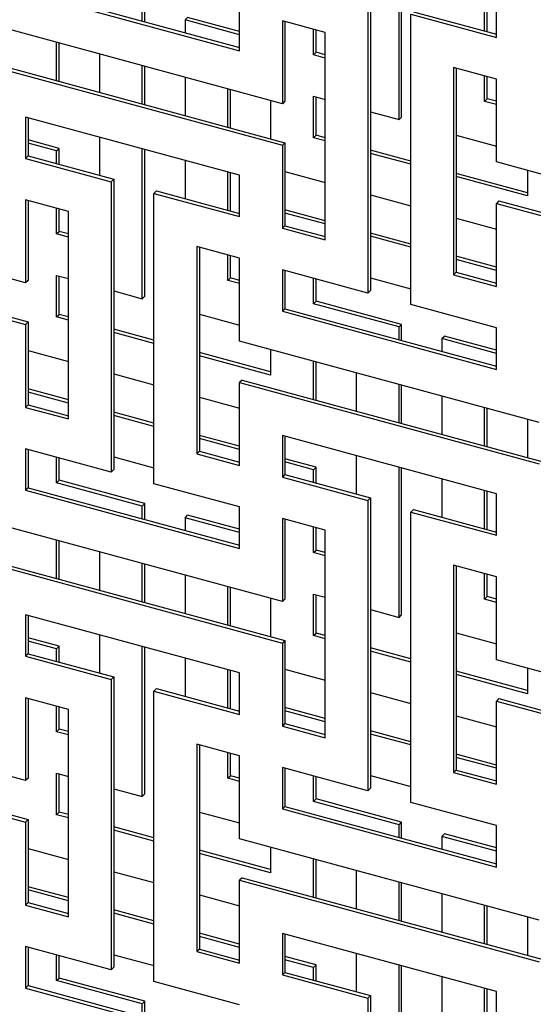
# Model space of a CAD drawing. Header units: millimetres. Extents: x -474 to 5676, y -231 to 4074.
# Tile 15 of 43: x 3787 to 3876, y 2384 to 2554. Entities that reach past the tile are written whole.
import ezdxf

# ---------------------------------------------------------------- set-up
doc = ezdxf.new("R2010")
doc.units = ezdxf.units.MM
doc.header["$LTSCALE"] = 12

msp = doc.modelspace()

# ---------------------------------------------------------------- linework, layer by layer
for p, q in [((3852.78, 2536.35), (3852.78, 2562.19)), ((3853.22, 2536.79), (3853.22, 2562.06)), ((3788.92, 2558.67), (3825.32, 2548.78)), ((3788.47, 2558.23), (3825.32, 2548.22)), ((3847.88, 2556.93), (3847.88, 2506.93)), ((3867.52, 2551.6), (3867.52, 2558.18)), ((3867.96, 2551.48), (3867.96, 2558.06)), ((3869.54, 2550.49), (3869.54, 2557.63)), ((3808.55, 2553.33), (3808.55, 2555.52)), ((3809, 2553.21), (3809, 2555.95)), ((3825.32, 2548.22), (3825.32, 2555.36)), ((3847.43, 2556.5), (3847.43, 2506.49)), ((3815.93, 2553.51), (3816.37, 2553.95)), ((3815.93, 2553.51), (3815.93, 2551.33)), ((3825.32, 2550.96), (3815.93, 2553.51)), ((3825.32, 2551.52), (3816.37, 2553.95)), ((3854.8, 2504.49), (3854.8, 2554.49)), ((3854.8, 2554.49), (3869.54, 2550.49)), ((3855.25, 2554.93), (3869.54, 2551.05)), ((3832.69, 2539.07), (3781.1, 2553.1)), ((3840.06, 2551.36), (3832.69, 2553.36)), ((3832.69, 2553.36), (3832.69, 2539.07)), ((3833.14, 2553.24), (3833.14, 2539.51)), ((3838.04, 2547.5), (3838.04, 2551.91)), ((3838.48, 2547.94), (3838.48, 2551.78)), ((3840.06, 2515.64), (3840.06, 2551.36)), ((3793.81, 2543.05), (3793.81, 2549.64)), ((3794.26, 2542.93), (3794.26, 2549.52)), ((3801.19, 2547.64), (3801.19, 2541.05)), ((3838.04, 2547.5), (3838.48, 2547.94)), ((3840.06, 2546.95), (3838.04, 2547.5)), ((3840.06, 2547.51), (3838.48, 2547.94)), ((3781.1, 2545.95), (3832.69, 2531.93)), ((3781.55, 2546.39), (3833.14, 2532.37)), ((3808.55, 2539.05), (3808.55, 2545.63)), ((3809, 2538.93), (3809, 2545.51)), ((3869.54, 2543.34), (3862.17, 2545.35)), ((3862.17, 2545.35), (3862.17, 2509.63)), ((3862.62, 2545.23), (3862.62, 2510.07)), ((3815.93, 2543.63), (3815.93, 2537.05)), ((3867.52, 2539.49), (3867.52, 2543.89)), ((3867.96, 2539.93), (3867.96, 2543.77)), ((3869.54, 2529.06), (3869.54, 2543.34)), ((3823.3, 2535.04), (3823.3, 2541.63)), ((3823.74, 2534.92), (3823.74, 2541.51)), ((3838.04, 2540.36), (3840.06, 2539.81)), ((3838.04, 2533.22), (3838.04, 2540.36)), ((3838.48, 2533.65), (3838.48, 2540.24)), ((3867.52, 2539.49), (3867.96, 2539.93)), ((3869.54, 2539.5), (3867.96, 2539.93)), ((3830.67, 2539.62), (3830.67, 2533.04)), ((3833.14, 2539.51), (3832.69, 2539.07)), ((3869.54, 2538.94), (3867.52, 2539.49)), ((3825.32, 2526.79), (3788.47, 2536.8)), ((3788.47, 2536.8), (3788.47, 2529.66)), ((3788.92, 2536.68), (3788.92, 2530.1)), ((3847.88, 2537.68), (3852.78, 2536.35)), ((3852.78, 2536.35), (3853.22, 2536.79)), ((3801.19, 2533.35), (3801.19, 2526.77)), ((3838.04, 2533.22), (3838.48, 2533.65)), ((3840.06, 2532.67), (3838.04, 2533.22)), ((3840.06, 2533.22), (3838.48, 2533.65)), ((3862.62, 2533.68), (3869.54, 2531.8)), ((3794.26, 2531.39), (3788.92, 2532.84)), ((3793.81, 2530.95), (3788.92, 2532.28)), ((3833.14, 2532.37), (3832.69, 2531.93)), ((3832.69, 2531.93), (3832.69, 2517.64)), ((3833.14, 2532.37), (3833.14, 2518.08)), ((3788.92, 2530.1), (3788.47, 2529.66)), ((3788.92, 2530.1), (3803.66, 2526.09)), ((3793.81, 2530.95), (3794.26, 2531.39)), ((3793.81, 2528.77), (3793.81, 2530.95)), ((3794.26, 2528.65), (3794.26, 2531.39)), ((3808.55, 2505.51), (3808.55, 2531.35)), ((3809, 2505.95), (3809, 2531.22)), ((3854.8, 2529.22), (3847.88, 2531.1)), ((3854.8, 2528.66), (3847.88, 2530.54)), ((3788.47, 2529.66), (3803.21, 2525.66)), ((3815.93, 2529.34), (3815.93, 2522.76)), ((3921.13, 2515.04), (3869.54, 2529.06)), ((3823.3, 2520.76), (3823.3, 2527.34)), ((3823.74, 2520.64), (3823.74, 2527.22)), ((3825.32, 2519.65), (3825.32, 2526.79)), ((3833.14, 2527.41), (3840.06, 2525.52)), ((3874.89, 2523.76), (3862.62, 2527.09)), ((3874.89, 2523.2), (3862.62, 2526.53)), ((3874.89, 2527.61), (3874.89, 2523.2)), ((3803.66, 2526.09), (3803.21, 2525.66)), ((3803.21, 2525.66), (3803.21, 2475.65)), ((3803.66, 2526.09), (3803.66, 2476.09)), ((3811.03, 2524.09), (3810.58, 2523.65)), ((3810.58, 2473.65), (3810.58, 2523.65)), ((3810.58, 2523.65), (3825.32, 2519.65)), ((3811.03, 2524.09), (3825.32, 2520.21)), ((3847.88, 2523.4), (3854.8, 2521.52)), ((3788.47, 2508.23), (3736.88, 2522.26)), ((3795.84, 2520.52), (3788.47, 2522.52)), ((3788.47, 2522.52), (3788.47, 2508.23)), ((3788.92, 2522.4), (3788.92, 2508.67)), ((3869.99, 2522.35), (3869.54, 2521.91)), ((3869.54, 2507.63), (3869.54, 2521.91)), ((3869.54, 2521.91), (3921.13, 2507.89)), ((3869.99, 2522.35), (3921.58, 2508.33)), ((3793.81, 2516.66), (3793.81, 2521.07)), ((3794.26, 2517.1), (3794.26, 2520.94)), ((3795.84, 2484.8), (3795.84, 2520.52)), ((3840.06, 2518.94), (3833.14, 2520.82)), ((3840.06, 2518.38), (3833.14, 2520.26)), ((3833.14, 2518.08), (3832.69, 2517.64)), ((3833.14, 2518.08), (3840.06, 2516.2)), ((3862.62, 2519.39), (3869.54, 2517.51)), ((3793.81, 2516.66), (3794.26, 2517.1)), ((3795.84, 2516.11), (3793.81, 2516.66)), ((3795.84, 2516.67), (3794.26, 2517.1)), ((3832.69, 2517.64), (3840.06, 2515.64)), ((3854.8, 2514.93), (3847.88, 2516.81)), ((3854.8, 2514.37), (3847.88, 2516.26)), ((3736.88, 2515.11), (3788.47, 2501.09)), ((3737.33, 2515.55), (3788.92, 2501.53)), ((3825.32, 2512.5), (3817.95, 2514.51)), ((3817.95, 2514.51), (3817.95, 2478.79)), ((3818.4, 2514.39), (3818.4, 2479.23)), ((3823.3, 2508.65), (3823.3, 2513.05)), ((3823.74, 2509.09), (3823.74, 2512.93)), ((3869.54, 2510.93), (3862.62, 2512.81)), ((3825.32, 2498.22), (3825.32, 2512.5)), ((3869.54, 2510.37), (3862.62, 2512.25)), ((3793.81, 2509.52), (3795.84, 2508.97)), ((3793.81, 2502.38), (3793.81, 2509.52)), ((3794.26, 2502.81), (3794.26, 2509.4)), ((3847.43, 2506.49), (3832.69, 2510.5)), ((3832.69, 2510.5), (3832.69, 2503.36)), ((3833.14, 2510.38), (3833.14, 2503.79)), ((3862.62, 2510.07), (3862.17, 2509.63)), ((3862.17, 2509.63), (3869.54, 2507.63)), ((3862.62, 2510.07), (3869.54, 2508.19)), ((3788.92, 2508.67), (3788.47, 2508.23)), ((3823.3, 2508.65), (3823.74, 2509.09)), ((3825.32, 2508.1), (3823.3, 2508.65)), ((3825.32, 2508.66), (3823.74, 2509.09)), ((3838.04, 2504.65), (3838.04, 2509.05)), ((3838.48, 2505.08), (3838.48, 2508.93)), ((3847.88, 2509.11), (3854.8, 2507.23)), ((3803.66, 2506.84), (3808.55, 2505.51)), ((3847.88, 2506.93), (3847.43, 2506.49)), ((3808.55, 2505.51), (3809, 2505.95)), ((3838.04, 2504.65), (3838.48, 2505.08)), ((3852.78, 2500.64), (3838.04, 2504.65)), ((3853.22, 2501.08), (3838.48, 2505.08)), ((3869.54, 2500.49), (3854.8, 2504.49)), ((3793.81, 2502.38), (3794.26, 2502.81)), ((3795.84, 2502.38), (3794.26, 2502.81)), ((3818.4, 2502.84), (3825.32, 2500.96)), ((3833.14, 2503.79), (3832.69, 2503.36)), ((3832.69, 2503.36), (3869.54, 2493.34)), ((3833.14, 2503.79), (3869.54, 2493.9)), ((3788.92, 2501.53), (3788.47, 2501.09)), ((3788.47, 2501.09), (3788.47, 2486.8)), ((3788.92, 2501.53), (3788.92, 2487.24)), ((3795.84, 2501.83), (3793.81, 2502.38)), ((3852.78, 2500.64), (3853.22, 2501.08)), ((3853.22, 2498.34), (3853.22, 2501.08)), ((3810.58, 2498.38), (3803.66, 2500.26)), ((3810.58, 2497.82), (3803.66, 2499.7)), ((3852.78, 2498.46), (3852.78, 2500.64)), ((3869.54, 2493.34), (3869.54, 2500.49)), ((3876.91, 2484.2), (3825.32, 2498.22)), ((3860.15, 2498.64), (3860.59, 2499.07)), ((3860.15, 2498.64), (3860.15, 2496.45)), ((3869.54, 2496.08), (3860.15, 2498.64)), ((3869.54, 2496.64), (3860.59, 2499.07)), ((3788.92, 2496.57), (3795.84, 2494.68)), ((3830.67, 2492.92), (3818.4, 2496.25)), ((3830.67, 2496.77), (3830.67, 2492.36)), ((3830.67, 2492.36), (3818.4, 2495.69)), ((3838.04, 2488.18), (3838.04, 2494.76)), ((3838.48, 2488.06), (3838.48, 2494.64)), ((3803.66, 2492.56), (3810.58, 2490.68)), ((3845.41, 2492.76), (3845.41, 2486.17)), ((3825.77, 2491.51), (3825.32, 2491.07)), ((3825.32, 2476.79), (3825.32, 2491.07)), ((3825.32, 2491.07), (3876.91, 2477.05)), ((3825.77, 2491.51), (3877.36, 2477.49)), ((3852.78, 2484.17), (3852.78, 2490.76)), ((3795.84, 2488.1), (3788.92, 2489.98)), ((3795.84, 2487.54), (3788.92, 2489.42)), ((3853.22, 2484.05), (3853.22, 2490.63)), ((3818.4, 2488.55), (3825.32, 2486.67)), ((3860.15, 2488.75), (3860.15, 2482.17)), ((3788.92, 2487.24), (3788.47, 2486.8)), ((3788.47, 2486.8), (3795.84, 2484.8)), ((3788.92, 2487.24), (3795.84, 2485.36)), ((3810.58, 2484.09), (3803.66, 2485.97)), ((3867.52, 2480.17), (3867.52, 2486.75)), ((3867.96, 2480.04), (3867.96, 2486.63)), ((3810.58, 2483.53), (3803.66, 2485.42)), ((3874.89, 2484.75), (3874.89, 2478.16)), ((3825.32, 2480.09), (3818.4, 2481.97)), ((3825.32, 2479.53), (3818.4, 2481.41)), ((3869.54, 2471.91), (3832.69, 2481.93)), ((3832.69, 2481.93), (3832.69, 2474.79)), ((3833.14, 2481.81), (3833.14, 2475.22)), ((3803.21, 2475.65), (3788.47, 2479.66)), ((3788.47, 2479.66), (3788.47, 2472.52)), ((3788.92, 2479.54), (3788.92, 2472.95)), ((3818.4, 2479.23), (3817.95, 2478.79)), ((3818.4, 2479.23), (3825.32, 2477.35)), ((3793.81, 2473.81), (3793.81, 2478.21)), ((3794.26, 2474.24), (3794.26, 2478.09)), ((3803.66, 2478.27), (3810.58, 2476.39)), ((3817.95, 2478.79), (3825.32, 2476.79)), ((3838.48, 2476.51), (3833.14, 2477.96)), ((3838.04, 2476.07), (3833.14, 2477.4)), ((3845.41, 2478.47), (3845.41, 2471.89)), ((3803.66, 2476.09), (3803.21, 2475.65)), ((3838.04, 2476.07), (3838.48, 2476.51)), ((3838.04, 2473.89), (3838.04, 2476.07)), ((3838.48, 2473.77), (3838.48, 2476.51)), ((3852.78, 2450.64), (3852.78, 2476.47)), ((3853.22, 2451.07), (3853.22, 2476.35)), ((3793.81, 2473.81), (3794.26, 2474.24)), ((3808.55, 2469.8), (3793.81, 2473.81)), ((3809, 2470.24), (3794.26, 2474.24)), ((3833.14, 2475.22), (3832.69, 2474.79)), ((3832.69, 2474.79), (3847.43, 2470.78)), ((3833.14, 2475.22), (3847.88, 2471.22)), ((3860.15, 2474.47), (3860.15, 2467.88)), ((3788.92, 2472.95), (3788.47, 2472.52)), ((3788.47, 2472.52), (3825.32, 2462.5)), ((3788.92, 2472.95), (3825.32, 2463.06)), ((3825.32, 2469.65), (3810.58, 2473.65)), ((3867.52, 2465.88), (3867.52, 2472.46)), ((3867.96, 2465.76), (3867.96, 2472.34)), ((3847.88, 2471.22), (3847.43, 2470.78)), ((3847.43, 2470.78), (3847.43, 2420.78)), ((3847.88, 2471.22), (3847.88, 2421.22)), ((3869.54, 2464.77), (3869.54, 2471.91)), ((3808.55, 2469.8), (3809, 2470.24)), ((3808.55, 2467.62), (3808.55, 2469.8)), ((3809, 2467.5), (3809, 2470.24)), ((3825.32, 2462.5), (3825.32, 2469.65)), ((3855.25, 2469.21), (3854.8, 2468.78)), ((3854.8, 2418.77), (3854.8, 2468.78)), ((3854.8, 2468.78), (3869.54, 2464.77)), ((3855.25, 2469.21), (3869.54, 2465.33)), ((3832.69, 2453.36), (3781.1, 2467.38)), ((3815.93, 2467.8), (3816.37, 2468.23)), ((3815.93, 2467.8), (3815.93, 2465.61)), ((3825.32, 2465.24), (3815.93, 2467.8)), ((3825.32, 2465.8), (3816.37, 2468.23)), ((3840.06, 2465.64), (3832.69, 2467.64)), ((3832.69, 2467.64), (3832.69, 2453.36)), ((3833.14, 2467.52), (3833.14, 2453.79)), ((3838.04, 2461.79), (3838.04, 2466.19)), ((3838.48, 2462.22), (3838.48, 2466.07)), ((3840.06, 2429.92), (3840.06, 2465.64)), ((3793.81, 2457.34), (3793.81, 2463.92)), ((3794.26, 2457.22), (3794.26, 2463.8)), ((3801.19, 2461.92), (3801.19, 2455.33)), ((3838.04, 2461.79), (3838.48, 2462.22)), ((3840.06, 2461.8), (3838.48, 2462.22)), ((3781.1, 2460.23), (3832.69, 2446.21)), ((3781.55, 2460.67), (3833.14, 2446.65)), ((3840.06, 2461.24), (3838.04, 2461.79)), ((3808.55, 2453.33), (3808.55, 2459.92)), ((3809, 2453.21), (3809, 2459.79)), ((3869.54, 2457.63), (3862.17, 2459.63)), ((3862.17, 2459.63), (3862.17, 2423.92)), ((3862.62, 2459.51), (3862.62, 2424.35)), ((3815.93, 2457.91), (3815.93, 2451.33)), ((3867.52, 2453.77), (3867.52, 2458.18)), ((3867.96, 2454.21), (3867.96, 2458.06)), ((3869.54, 2443.34), (3869.54, 2457.63)), ((3823.3, 2449.33), (3823.3, 2455.91)), ((3823.74, 2449.2), (3823.74, 2455.79)), ((3830.67, 2453.91), (3830.67, 2447.32)), ((3833.14, 2453.79), (3832.69, 2453.36)), ((3838.04, 2454.64), (3840.06, 2454.09)), ((3838.04, 2447.5), (3838.04, 2454.64)), ((3838.48, 2447.94), (3838.48, 2454.52)), ((3867.52, 2453.77), (3867.96, 2454.21)), ((3869.54, 2453.22), (3867.52, 2453.77)), ((3869.54, 2453.78), (3867.96, 2454.21)), ((3847.88, 2451.97), (3852.78, 2450.64)), ((3825.32, 2441.07), (3788.47, 2451.09)), ((3788.47, 2451.09), (3788.47, 2443.95)), ((3788.92, 2450.97), (3788.92, 2444.38)), ((3852.78, 2450.64), (3853.22, 2451.07)), ((3794.26, 2445.67), (3788.92, 2447.12)), ((3801.19, 2447.63), (3801.19, 2441.05)), ((3833.14, 2446.65), (3832.69, 2446.21)), ((3833.14, 2446.65), (3833.14, 2432.37)), ((3838.04, 2447.5), (3838.48, 2447.94)), ((3840.06, 2446.95), (3838.04, 2447.5)), ((3840.06, 2447.51), (3838.48, 2447.94)), ((3862.62, 2447.96), (3869.54, 2446.08)), ((3793.81, 2445.23), (3788.92, 2446.56)), ((3793.81, 2445.23), (3794.26, 2445.67)), ((3793.81, 2443.05), (3793.81, 2445.23)), ((3794.26, 2442.93), (3794.26, 2445.67)), ((3808.55, 2419.8), (3808.55, 2445.63)), ((3809, 2420.23), (3809, 2445.51)), ((3832.69, 2446.21), (3832.69, 2431.93)), ((3854.8, 2443.5), (3847.88, 2445.38)), ((3788.92, 2444.38), (3788.47, 2443.95)), ((3788.47, 2443.95), (3803.21, 2439.94)), ((3788.92, 2444.38), (3803.66, 2440.38)), ((3815.93, 2443.63), (3815.93, 2437.04)), ((3854.8, 2442.94), (3847.88, 2444.82)), ((3921.13, 2429.32), (3869.54, 2443.34)), ((3823.3, 2435.04), (3823.3, 2441.62)), ((3833.14, 2441.69), (3840.06, 2439.81)), ((3874.89, 2441.89), (3874.89, 2437.48)), ((3803.66, 2440.38), (3803.21, 2439.94)), ((3803.21, 2439.94), (3803.21, 2389.94)), ((3803.66, 2440.38), (3803.66, 2390.38)), ((3823.74, 2434.92), (3823.74, 2441.5)), ((3825.32, 2433.93), (3825.32, 2441.07)), ((3874.89, 2438.04), (3862.62, 2441.38)), ((3874.89, 2437.48), (3862.62, 2440.82)), ((3811.03, 2438.37), (3810.58, 2437.94)), ((3811.03, 2438.37), (3825.32, 2434.49)), ((3788.47, 2422.52), (3736.88, 2436.54)), ((3795.84, 2434.8), (3788.47, 2436.8)), ((3788.47, 2436.8), (3788.47, 2422.52)), ((3788.92, 2436.68), (3788.92, 2422.95)), ((3810.58, 2387.93), (3810.58, 2437.94)), ((3810.58, 2437.94), (3825.32, 2433.93)), ((3847.88, 2437.68), (3854.8, 2435.8)), ((3869.99, 2436.64), (3869.54, 2436.2)), ((3869.99, 2436.64), (3921.58, 2422.61)), ((3793.81, 2430.95), (3793.81, 2435.35)), ((3794.26, 2431.38), (3794.26, 2435.23)), ((3795.84, 2399.08), (3795.84, 2434.8)), ((3840.06, 2433.22), (3833.14, 2435.1)), ((3869.54, 2421.91), (3869.54, 2436.2)), ((3869.54, 2436.2), (3921.13, 2422.18)), ((3840.06, 2432.66), (3833.14, 2434.54)), ((3862.62, 2433.68), (3869.54, 2431.8)), ((3793.81, 2430.95), (3794.26, 2431.38)), ((3795.84, 2430.96), (3794.26, 2431.38)), ((3833.14, 2432.37), (3832.69, 2431.93)), ((3832.69, 2431.93), (3840.06, 2429.92)), ((3833.14, 2432.37), (3840.06, 2430.48)), ((3737.33, 2429.83), (3788.92, 2415.81)), ((3795.84, 2430.4), (3793.81, 2430.95)), ((3854.8, 2429.22), (3847.88, 2431.1)), ((3854.8, 2428.66), (3847.88, 2430.54)), ((3736.88, 2429.39), (3788.47, 2415.37)), ((3825.32, 2426.79), (3817.95, 2428.79)), ((3817.95, 2428.79), (3817.95, 2393.08)), ((3818.4, 2428.67), (3818.4, 2393.51)), ((3823.3, 2422.93), (3823.3, 2427.34)), ((3823.74, 2423.37), (3823.74, 2427.22)), ((3825.32, 2412.5), (3825.32, 2426.79)), ((3869.54, 2425.21), (3862.62, 2427.09)), ((3869.54, 2424.65), (3862.62, 2426.53)), ((3847.43, 2420.78), (3832.69, 2424.78)), ((3832.69, 2424.78), (3832.69, 2417.64)), ((3833.14, 2424.66), (3833.14, 2418.08)), ((3788.92, 2422.95), (3788.47, 2422.52)), ((3793.81, 2423.8), (3795.84, 2423.25)), ((3793.81, 2416.66), (3793.81, 2423.8)), ((3794.26, 2417.1), (3794.26, 2423.68)), ((3823.3, 2422.93), (3823.74, 2423.37)), ((3825.32, 2422.38), (3823.3, 2422.93)), ((3825.32, 2422.94), (3823.74, 2423.37)), ((3838.04, 2418.93), (3838.04, 2423.33)), ((3838.48, 2419.37), (3838.48, 2423.21)), ((3847.88, 2423.39), (3854.8, 2421.51)), ((3862.62, 2424.35), (3862.17, 2423.92)), ((3862.17, 2423.92), (3869.54, 2421.91)), ((3862.62, 2424.35), (3869.54, 2422.47)), ((3847.88, 2421.22), (3847.43, 2420.78)), ((3803.66, 2421.13), (3808.55, 2419.8)), ((3808.55, 2419.8), (3809, 2420.23)), ((3833.14, 2418.08), (3832.69, 2417.64)), ((3833.14, 2418.08), (3869.54, 2408.18)), ((3838.04, 2418.93), (3838.48, 2419.37)), ((3852.78, 2414.92), (3838.04, 2418.93)), ((3853.22, 2415.36), (3838.48, 2419.37)), ((3869.54, 2414.77), (3854.8, 2418.77)), ((3793.81, 2416.66), (3794.26, 2417.1)), ((3795.84, 2416.11), (3793.81, 2416.66)), ((3795.84, 2416.67), (3794.26, 2417.1)), ((3818.4, 2417.12), (3825.32, 2415.24)), ((3832.69, 2417.64), (3869.54, 2407.62)), ((3788.92, 2415.81), (3788.47, 2415.37)), ((3788.47, 2415.37), (3788.47, 2401.09)), ((3788.92, 2415.81), (3788.92, 2401.53)), ((3810.58, 2412.66), (3803.66, 2414.54)), ((3852.78, 2414.92), (3853.22, 2415.36)), ((3852.78, 2412.74), (3852.78, 2414.92)), ((3853.22, 2412.62), (3853.22, 2415.36)), ((3869.54, 2407.62), (3869.54, 2414.77)), ((3810.58, 2412.1), (3803.66, 2413.98)), ((3860.15, 2412.92), (3860.59, 2413.36)), ((3860.15, 2412.92), (3860.15, 2410.74)), ((3869.54, 2410.37), (3860.15, 2412.92)), ((3869.54, 2410.93), (3860.59, 2413.36)), ((3876.91, 2398.48), (3825.32, 2412.5)), ((3830.67, 2411.05), (3830.67, 2406.64)), ((3788.92, 2410.85), (3795.84, 2408.97)), ((3830.67, 2407.2), (3818.4, 2410.54)), ((3830.67, 2406.64), (3818.4, 2409.98)), ((3838.04, 2402.46), (3838.04, 2409.05)), ((3838.48, 2402.34), (3838.48, 2408.92)), ((3803.66, 2406.84), (3810.58, 2404.96)), ((3845.41, 2407.04), (3845.41, 2400.46)), ((3795.84, 2402.38), (3788.92, 2404.26)), ((3825.77, 2405.8), (3825.32, 2405.36)), ((3825.32, 2391.07), (3825.32, 2405.36)), ((3825.32, 2405.36), (3876.91, 2391.34)), ((3825.77, 2405.8), (3877.36, 2391.77)), ((3852.78, 2398.45), (3852.78, 2405.04)), ((3853.22, 2398.33), (3853.22, 2404.92)), ((3795.84, 2401.82), (3788.92, 2403.7)), ((3818.4, 2402.84), (3825.32, 2400.96)), ((3860.15, 2403.04), (3860.15, 2396.45)), ((3788.92, 2401.53), (3788.47, 2401.09)), ((3788.47, 2401.09), (3795.84, 2399.08)), ((3788.92, 2401.53), (3795.84, 2399.64)), ((3867.52, 2394.45), (3867.52, 2401.03)), ((3867.96, 2394.33), (3867.96, 2400.91)), ((3810.58, 2398.38), (3803.66, 2400.26)), ((3810.58, 2397.82), (3803.66, 2399.7)), ((3874.89, 2399.03), (3874.89, 2392.45)), ((3825.32, 2394.37), (3818.4, 2396.25)), ((3869.54, 2386.2), (3832.69, 2396.21)), ((3832.69, 2396.21), (3832.69, 2389.07)), ((3833.14, 2396.09), (3833.14, 2389.51)), ((3825.32, 2393.81), (3818.4, 2395.69)), ((3803.21, 2389.94), (3788.47, 2393.94)), ((3788.47, 2393.94), (3788.47, 2386.8)), ((3788.92, 2393.82), (3788.92, 2387.24)), ((3793.81, 2388.09), (3793.81, 2392.49)), ((3794.26, 2388.53), (3794.26, 2392.37)), ((3803.66, 2392.55), (3810.58, 2390.67)), ((3818.4, 2393.51), (3817.95, 2393.08)), ((3817.95, 2393.08), (3825.32, 2391.07)), ((3818.4, 2393.51), (3825.32, 2391.63)), ((3845.41, 2392.75), (3845.41, 2386.17)), ((3838.48, 2390.79), (3833.14, 2392.25)), ((3838.04, 2390.36), (3833.14, 2391.69)), ((3838.04, 2390.36), (3838.48, 2390.79)), ((3838.48, 2388.05), (3838.48, 2390.79)), ((3852.78, 2364.92), (3852.78, 2390.75)), ((3803.66, 2390.38), (3803.21, 2389.94)), ((3833.14, 2389.51), (3832.69, 2389.07)), ((3832.69, 2389.07), (3847.43, 2385.06)), ((3833.14, 2389.51), (3847.88, 2385.5)), ((3838.04, 2388.18), (3838.04, 2390.36)), ((3853.22, 2365.36), (3853.22, 2390.63)), ((3793.81, 2388.09), (3794.26, 2388.53)), ((3808.55, 2384.08), (3793.81, 2388.09)), ((3809, 2384.52), (3794.26, 2388.53)), ((3825.32, 2383.93), (3810.58, 2387.93)), ((3860.15, 2388.75), (3860.15, 2382.17)), ((3788.92, 2387.24), (3788.47, 2386.8)), ((3788.47, 2386.8), (3825.32, 2376.78)), ((3788.92, 2387.24), (3825.32, 2377.34)), ((3867.52, 2380.16), (3867.52, 2386.75)), ((3867.96, 2380.04), (3867.96, 2386.62)), ((3869.54, 2379.05), (3869.54, 2386.2)), ((3808.55, 2384.08), (3809, 2384.52)), ((3808.55, 2381.9), (3808.55, 2384.08)), ((3809, 2381.78), (3809, 2384.52)), ((3847.88, 2385.5), (3847.43, 2385.06)), ((3847.43, 2385.06), (3847.43, 2335.06)), ((3847.88, 2385.5), (3847.88, 2335.5))]:
    msp.add_line(p, q)

doc.saveas('drawing.dxf')
